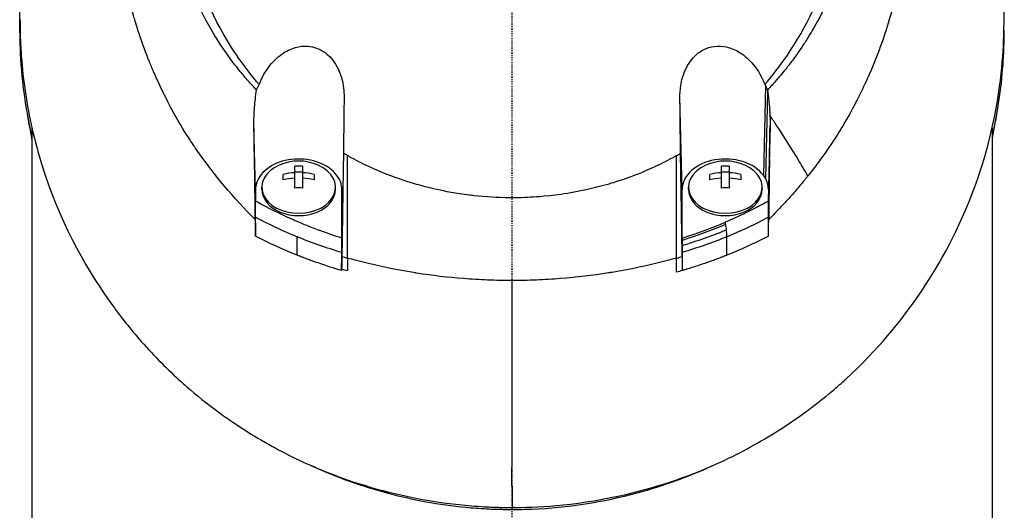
# Model space of a CAD drawing. Header units: millimetres. Extents: x 0 to 5219, y 0 to 2970.
# Tile 188 of 229: x 2747 to 2839, y 2074 to 2120. Entities that reach past the tile are written whole.
import ezdxf

# ---------------------------------------------------------------- set-up
doc = ezdxf.new("R2010")
doc.units = ezdxf.units.MM
doc.header["$LTSCALE"] = 0.2
doc.linetypes.add('CENTER2', pattern=[1.125, 0.75, -0.125, 0.125, -0.125])
doc.layers.add('02_Center Line', color=1, linetype='CENTER2')

# ---------------------------------------------------------------- blocks, each defined once
blk = doc.blocks.new('Blk$A16R1-4W24P')
for p, q in [((23.754, 1372.87), (23.572, 1364.461)), ((15.954, 1363.124), (15.742, 1371.711)), ((23.789, 1364.118), (23.976, 1372.252)), ((-45, 1368.893), (-45, 1323.5)), ((-24.042, 1363.124), (-24.19, 1369.131)), ((24.19, 1369.112), (24.042, 1363.124)), ((45, 1368.859), (45, 1323.5)), ((-20.363, 1363.263), (-20.363, 1365.313)), ((-19.638, 1365.313), (-19.638, 1363.263)), ((19.637, 1363.263), (19.637, 1365.313)), ((20.362, 1365.313), (20.362, 1363.263)), ((24.042, 1362.042), (24.138, 1365.931)), ((-21.45, 1364.032), (-21.45, 1364.544)), ((-20.363, 1364.786), (-19.638, 1364.786)), ((-18.55, 1364.544), (-18.55, 1364.032)), ((18.55, 1364.032), (18.55, 1364.544)), ((19.637, 1364.786), (20.362, 1364.786)), ((21.45, 1364.544), (21.45, 1364.032)), ((-23.45, 1363.124), (-23.45, 1363.336)), ((-16.55, 1363.124), (-16.55, 1363.336)), ((16.55, 1363.124), (16.55, 1363.336)), ((23.45, 1363.124), (23.45, 1363.336)), ((-24.042, 1363.124), (-24.042, 1362.035)), ((15.954, 1358.581), (15.954, 1363.124)), ((24.042, 1363.124), (24.042, 1362.042)), ((-15.877, 1361.702), (-15.954, 1358.574)), ((-21.5, 1360.736), (-21.5, 1360.736)), ((21.5, 1360.734), (21.5, 1360.735)), ((-18.5, 1359.459), (-18.5, 1359.461)), ((16.491, 1358.752), (16.49, 1358.752)), ((18.5, 1359.459), (18.5, 1359.459)), ((20.133, 1356.974), (20.143, 1358.699)), ((-20.133, 1356.974), (-20.143, 1358.694)), ((-18.5, 1358.064), (-18.5, 1358.064)), ((-15.954, 1358.419), (-15.954, 1356.616)), ((15.954, 1358.362), (15.954, 1356.854)), ((-11.943, 1355.85), (-11.954, 1355.85)), ((-0.001, 1333.164), (0.032, 1333.345))]:
    blk.add_line(p, q)
for centre, radius, start, end in [((0, 1379.85), 34, 349.8634, 349.87184), ((-20, 1361.271), 4.52, 65.95452, 114.04548), ((20, 1361.271), 4.52, 65.95452, 114.04548), ((10, 1352.85), 3, 69.72097, 69.84457)]:
    blk.add_arc(centre, radius, start, end)
for centre, major_axis, ratio, start_param, end_param in [((25.746, 1366.67), (-4.318, 6.861), 0.066355, 5.03673, 5.186484), ((-15.465, 1410.5), (0.009, -189.034), 0.000173, 1.282225, 1.334851), ((-20, 1363.336), (-3.45, 0), 0.706849, 5.275451, 10.432512), ((-20, 1362.296), (-4.281, 0), 0.707364, 4.627603, 4.797175), ((20, 1363.336), (-3.45, 0), 0.706849, 5.275451, 10.432512), ((20, 1362.296), (-4.281, 0), 0.707364, 4.627603, 4.797175), ((-82.949, 1320.939), (-122.611, -1.093), 0.817867, 3.578968, 3.594019), ((-20, 1361.527), (-4.505, 0), 0.707364, 4.792943, 5.040089), ((-20, 1361.527), (-4.505, 0), 0.707364, 4.384689, 4.631835), ((20, 1361.527), (-4.505, 0), 0.707364, 4.792943, 5.040089), ((20, 1361.527), (-4.505, 0), 0.707364, 4.384689, 4.631835), ((19.998, 1363.124), (4.044, 0), 0.706849, 0.355192, 0.486778), ((-20, 1361.015), (4.505, 0), 0.707364, 1.65135, 1.898497), ((-20, 1361.015), (4.505, 0), 0.707364, 1.243096, 1.490243), ((20, 1361.015), (4.505, 0), 0.707364, 1.65135, 1.898497), ((20, 1361.015), (4.505, 0), 0.707364, 1.243096, 1.490243), ((21.007, 1363.252), (-3.021, 0.364), 0.806654, 3.238126, 3.649365), ((-20, 1363.124), (-3.45, 0), 0.706849, 0, 3.141593), ((-20, 1360.246), (4.281, 0), 0.707364, 1.486011, 1.655582), ((20, 1363.124), (-3.45, 0), 0.706849, 0, 3.141593), ((20, 1360.246), (4.281, 0), 0.707364, 1.486011, 1.655582), ((14.734, 2796.847), (-15.358, 2810.661), 0.019308, 2.107157, 2.107804), ((-17.57, 2790.586), (-13.082, -2797.514), 0.020098, 1.033584, 1.034234), ((20, 1359.245), (-3.531, 0), 0.707072, 0.192677, 0.192795), ((-0.557, 1382.717), (40.367, -0.369), 0.695009, 4.327531, 4.341375), ((0.485, 1382.84), (-40.482, -0.373), 0.696524, 1.942527, 1.956452), ((312.34, 1353.114), (-327.572, 13.055), 0.877312, 0.032916, 0.036985), ((14.673, 1784.443), (-0.363, 893.074), 0.000745, 4.21124, 4.21293), ((-0.263, 1381.828), (40.766, 0.275), 0.693469, 4.312155, 4.326464), ((-26.159, 1677.926), (-19.981, 359.462), 0.01313, 2.682708, 2.682735), ((26.112, 1677.929), (19.971, 359.462), 0.013289, 3.600425, 3.600452), ((-13.699, 1684.64), (-10.578, 364.96), 0.006693, 2.698863, 2.698906), ((-0.101, 1391.799), (-0.016, 181.659), 0.000557, 4.396308, 4.506169), ((13.659, 1684.643), (10.576, 364.961), 0.006838, 3.584265, 3.584308), ((31.934, 1528.575), (11.016, 393.304), 0.077455, 2.086587, 2.092395)]:
    blk.add_ellipse(centre, major_axis=major_axis, ratio=ratio, start_param=start_param, end_param=end_param)
for points, knots in [([(-24.065, 1360.314), (-26.106, 1362.331), (-27.952, 1364.523), (-29.837, 1367.249), (-30.073, 1367.601), (-30.42, 1368.136), (-30.54, 1368.325), (-31.26, 1369.474), (-31.751, 1370.351), (-32.527, 1371.864), (-32.815, 1372.449), (-33.22, 1373.312), (-33.359, 1373.616), (-33.528, 1374), (-33.563, 1374.082), (-33.736, 1374.483), (-33.875, 1374.815), (-34.321, 1375.92), (-34.611, 1376.699), (-34.947, 1377.69), (-35.014, 1377.894), (-35.166, 1378.367), (-35.25, 1378.637), (-35.383, 1379.083), (-35.434, 1379.259), (-36.161, 1381.813), (-36.621, 1384.248), (-36.904, 1387.336), (-36.946, 1387.967), (-36.999, 1389.216), (-37.009, 1389.832), (-36.995, 1391.665), (-36.927, 1392.877), (-36.763, 1394.411), (-36.724, 1394.734), (-36.639, 1395.369), (-36.592, 1395.694), (-36.515, 1396.175), (-36.489, 1396.334), (-36.437, 1396.638), (-36.41, 1396.789), (-36.28, 1397.502), (-36.161, 1398.073), (-35.959, 1398.936), (-35.886, 1399.23), (-35.735, 1399.808), (-35.657, 1400.094), (-35.411, 1400.951), (-35.233, 1401.516), (-34.66, 1403.195), (-34.22, 1404.3), (-33.235, 1406.461), (-32.688, 1407.519), (-31.484, 1409.589), (-30.832, 1410.594), (-29.779, 1412.052), (-29.416, 1412.532), (-28.665, 1413.471), (-28.279, 1413.931), (-27.483, 1414.834), (-27.072, 1415.278), (-24.96, 1417.449), (-23.102, 1419.024), (-19.561, 1421.484), (-17.948, 1422.439), (-15.016, 1423.905), (-13.725, 1424.465), (-11.912, 1425.14), (-11.413, 1425.314), (-10.691, 1425.55), (-10.47, 1425.619), (-9.834, 1425.815), (-9.413, 1425.936), (-8.267, 1426.247), (-7.528, 1426.425), (-6.226, 1426.697), (-5.665, 1426.801), (-4.892, 1426.925), (-4.68, 1426.957), (-3.726, 1427.092), (-2.981, 1427.173), (-1.487, 1427.282), (-0.738, 1427.31), (0.012, 1427.31)], [0.000001, 0.000001, 0.000001, 0.000001, 0.87198, 0.87198, 0.998176, 0.998176, 1.064575, 1.064575, 1.41457, 1.41457, 1.596219, 1.596219, 1.693857, 1.693857, 1.719166, 1.719166, 1.837725, 1.837725, 2.111396, 2.111396, 2.182409, 2.182409, 2.276499, 2.276499, 2.337341, 2.337341, 3.162147, 3.162147, 3.373842, 3.373842, 3.579811, 3.579811, 3.984502, 3.984502, 4.09507, 4.09507, 4.202311, 4.202311, 4.255972, 4.255972, 4.304596, 4.304596, 4.486711, 4.486711, 4.581165, 4.581165, 4.673894, 4.673894, 4.859509, 4.859509, 5.231419, 5.231419, 5.60592, 5.60592, 5.979077, 5.979077, 6.165933, 6.165933, 6.351964, 6.351964, 6.539189, 6.539189, 7.288579, 7.288579, 7.860772, 7.860772, 8.290537, 8.290537, 8.451715, 8.451715, 8.522248, 8.522248, 8.654959, 8.654959, 8.889881, 8.889881, 9.06617, 9.06617, 9.132077, 9.132077, 9.362293, 9.362293, 9.592797, 9.592797, 9.592797, 9.592797]), ([(0.012, 1427.31), (0.798, 1427.31), (1.618, 1427.279), (2.467, 1427.21), (3.256, 1427.147), (4.07, 1427.052), (4.907, 1426.923), (5.088, 1426.895), (5.27, 1426.865), (5.453, 1426.834), (6.94, 1426.58), (8.355, 1426.243), (9.696, 1425.853), (10.052, 1425.749), (10.403, 1425.641), (10.749, 1425.53), (11.955, 1425.142), (13.142, 1424.695), (14.307, 1424.192), (15.804, 1423.545), (17.262, 1422.804), (18.669, 1421.974), (19.292, 1421.606), (19.906, 1421.22), (20.509, 1420.817), (21.268, 1420.31), (22.003, 1419.78), (22.713, 1419.23), (24.02, 1418.217), (25.24, 1417.134), (26.371, 1415.996), (27.123, 1415.239), (27.835, 1414.458), (28.506, 1413.656), (28.877, 1413.213), (29.234, 1412.766), (29.577, 1412.314), (30.589, 1410.984), (31.485, 1409.618), (32.27, 1408.235), (32.961, 1407.019), (33.565, 1405.79), (34.09, 1404.56), (34.824, 1402.838), (35.387, 1401.146), (35.812, 1399.515), (35.846, 1399.386), (35.879, 1399.257), (35.911, 1399.128), (36.011, 1398.726), (36.104, 1398.323), (36.189, 1397.921), (36.275, 1397.514), (36.354, 1397.108), (36.426, 1396.702), (36.498, 1396.292), (36.564, 1395.883), (36.623, 1395.474), (36.681, 1395.076), (36.732, 1394.677), (36.777, 1394.279), (36.778, 1394.265), (36.78, 1394.251), (36.782, 1394.237), (36.972, 1392.522), (37.036, 1390.842), (36.994, 1389.21), (36.948, 1387.453), (36.782, 1385.753), (36.522, 1384.122), (36.498, 1383.97), (36.473, 1383.819), (36.447, 1383.668), (36.177, 1382.087), (35.814, 1380.54), (35.37, 1379.035), (34.858, 1377.303), (34.238, 1375.624), (33.534, 1374.013), (33.459, 1373.842), (33.383, 1373.672), (33.306, 1373.501), (33.008, 1372.846), (32.688, 1372.186), (32.359, 1371.54), (32.285, 1371.395), (32.211, 1371.25), (32.135, 1371.105), (31.818, 1370.498), (31.463, 1369.848), (31.016, 1369.104), (30.954, 1369), (30.889, 1368.894), (30.823, 1368.787), (30.362, 1368.035), (29.847, 1367.256), (29.318, 1366.505), (28.807, 1365.781), (28.283, 1365.082), (27.742, 1364.404)], [0, 0, 0, 0, 0.0293646, 0.0293646, 0.0293646, 0.0566154, 0.0566154, 0.0566154, 0.0625, 0.0625, 0.0625, 0.1118856, 0.1118856, 0.1118856, 0.125, 0.125, 0.125, 0.1687706, 0.1687706, 0.1687706, 0.2250488, 0.2250488, 0.2250488, 0.25, 0.25, 0.25, 0.2807426, 0.2807426, 0.2807426, 0.3373462, 0.3373462, 0.3373462, 0.375, 0.375, 0.375, 0.394127, 0.394127, 0.394127, 0.4504604, 0.4504604, 0.4504604, 0.5, 0.5, 0.5, 0.5625, 0.5625, 0.5625, 0.5671142, 0.5671142, 0.5671142, 0.581501, 0.581501, 0.581501, 0.5960263, 0.5960263, 0.5960263, 0.6106942, 0.6106942, 0.6106942, 0.625, 0.625, 0.625, 0.6254725, 0.6254725, 0.6254725, 0.6826656, 0.6826656, 0.6826656, 0.7442648, 0.7442648, 0.7442648, 0.75, 0.75, 0.75, 0.8049855, 0.8049855, 0.8049855, 0.8682916, 0.8682916, 0.8682916, 0.875, 0.875, 0.875, 0.9005062, 0.9005062, 0.9005062, 0.90625, 0.90625, 0.90625, 0.9336735, 0.9336735, 0.9336735, 0.9375, 0.9375, 0.9375, 0.9693103, 0.9693103, 0.9693103, 1, 1, 1, 1]), ([(-23.946, 1372.446), (-24.213, 1372.728), (-24.475, 1373.018), (-24.979, 1373.593), (-25.228, 1373.887), (-25.633, 1374.384), (-25.794, 1374.585), (-26.581, 1375.598), (-27.171, 1376.436), (-28.079, 1377.879), (-28.421, 1378.467), (-29.171, 1379.859), (-29.566, 1380.677), (-30.125, 1381.982), (-30.316, 1382.461), (-30.698, 1383.497), (-30.886, 1384.054), (-31.251, 1385.261), (-31.424, 1385.91), (-31.748, 1387.311), (-31.891, 1388.065), (-32.135, 1389.687), (-32.226, 1390.558), (-32.293, 1391.657), (-32.304, 1391.882), (-32.331, 1392.602), (-32.337, 1393.101), (-32.324, 1394.094), (-32.305, 1394.588), (-32.242, 1395.582), (-32.197, 1396.08), (-32.083, 1397.063), (-32.013, 1397.559), (-31.858, 1398.481), (-31.77, 1398.949), (-31.618, 1399.652), (-31.56, 1399.904), (-31.381, 1400.641), (-31.252, 1401.119), (-30.98, 1402.032), (-30.843, 1402.458), (-30.529, 1403.364), (-30.351, 1403.837), (-29.973, 1404.77), (-29.773, 1405.23), (-28.713, 1407.509), (-27.681, 1409.25), (-26.178, 1411.296), (-25.866, 1411.7), (-25.223, 1412.491), (-24.891, 1412.879), (-23.869, 1414.017), (-23.15, 1414.743), (-21.638, 1416.128), (-20.846, 1416.787), (-19.314, 1417.941), (-18.584, 1418.445), (-16.518, 1419.75), (-15.143, 1420.488), (-12.645, 1421.609), (-11.549, 1422.033), (-9.592, 1422.673), (-8.742, 1422.915), (-7.238, 1423.279), (-6.589, 1423.417), (-5.69, 1423.579), (-5.444, 1423.62), (-4.337, 1423.795), (-3.473, 1423.897), (-1.733, 1424.033), (-0.861, 1424.068), (0.011, 1424.067)], [0.000001, 0.000001, 0.000001, 0.000001, 0.11946, 0.11946, 0.241052, 0.241052, 0.321692, 0.321692, 0.643653, 0.643653, 0.858623, 0.858623, 1.144694, 1.144694, 1.308122, 1.308122, 1.494874, 1.494874, 1.708069, 1.708069, 1.951832, 1.951832, 2.230695, 2.230695, 2.303189, 2.303189, 2.46479, 2.46479, 2.625297, 2.625297, 2.787922, 2.787922, 2.946664, 2.946664, 3.08253, 3.08253, 3.156368, 3.156368, 3.305764, 3.305764, 3.43529, 3.43529, 3.579096, 3.579096, 3.721833, 3.721833, 4.292184, 4.292184, 4.435257, 4.435257, 4.578157, 4.578157, 4.862917, 4.862917, 5.148905, 5.148905, 5.393875, 5.393875, 5.822939, 5.822939, 6.144758, 6.144758, 6.385994, 6.385994, 6.566823, 6.566823, 6.63475, 6.63475, 6.873456, 6.873456, 7.112007, 7.112007, 7.112007, 7.112007]), ([(0.011, 1424.067), (0.381, 1424.067), (1.185, 1424.069), (2.417, 1423.98), (3.126, 1423.929), (3.691, 1423.866), (4.113, 1423.814), (4.409, 1423.777), (4.635, 1423.746), (4.792, 1423.723), (5.923, 1423.558), (7.045, 1423.336), (8.151, 1423.058), (8.588, 1422.949), (9.022, 1422.83), (9.454, 1422.703), (10.334, 1422.444), (11.202, 1422.15), (12.056, 1421.821), (13.181, 1421.387), (14.281, 1420.894), (15.349, 1420.343), (15.493, 1420.269), (15.632, 1420.195), (15.767, 1420.124), (17.391, 1419.256), (18.342, 1418.597), (18.735, 1418.329), (18.776, 1418.301), (18.939, 1418.191), (19.22, 1417.992), (19.732, 1417.629), (20.639, 1416.976), (21.837, 1415.924), (22.012, 1415.77), (22.186, 1415.614), (22.358, 1415.456), (23.34, 1414.556), (24.27, 1413.591), (25.138, 1412.568), (25.802, 1411.785), (26.429, 1410.968), (27.017, 1410.12), (27.195, 1409.862), (27.362, 1409.613), (27.518, 1409.372), (28.57, 1407.754), (29.148, 1406.564), (29.456, 1405.917), (29.499, 1405.826), (29.536, 1405.746), (29.569, 1405.677), (29.791, 1405.197), (30.319, 1404.081), (30.906, 1402.251), (31.039, 1401.837), (31.174, 1401.386), (31.305, 1400.898), (31.545, 1400.008), (31.722, 1399.187), (31.856, 1398.441), (32.033, 1397.462), (32.136, 1396.614), (32.202, 1395.903), (32.247, 1395.421), (32.277, 1394.972), (32.296, 1394.556), (32.317, 1394.123), (32.326, 1393.726), (32.328, 1393.366), (32.33, 1393.108), (32.329, 1392.85), (32.324, 1392.592), (32.316, 1392.174), (32.299, 1391.755), (32.273, 1391.337), (32.262, 1391.165), (32.25, 1390.994), (32.237, 1390.822), (32.186, 1390.185), (32.114, 1389.542), (32.019, 1388.894), (31.901, 1388.096), (31.749, 1387.29), (31.559, 1386.479), (31.505, 1386.251), (31.449, 1386.022), (31.389, 1385.792), (31.242, 1385.227), (31.078, 1384.665), (30.898, 1384.109), (30.645, 1383.327), (30.359, 1382.555), (30.042, 1381.794), (29.929, 1381.522), (29.811, 1381.251), (29.69, 1380.982), (29.453, 1380.459), (29.22, 1379.983), (28.998, 1379.552), (28.527, 1378.64), (28.104, 1377.928), (27.773, 1377.396), (27.525, 1376.998), (27.327, 1376.701), (27.192, 1376.499), (26.929, 1376.107), (26.656, 1375.72), (26.374, 1375.339), (26.142, 1375.026), (25.904, 1374.717), (25.66, 1374.412), (25.27, 1373.924), (24.986, 1373.595), (24.826, 1373.412), (24.82, 1373.406), (24.815, 1373.399), (24.809, 1373.393), (24.528, 1373.071), (24.241, 1372.755), (23.947, 1372.444)], [-1, -1, -1, -1, -0.967857, -0.967857, -0.967857, -0.948942, -0.948942, -0.948942, -0.935714, -0.935714, -0.935714, -0.889625, -0.889625, -0.889625, -0.871429, -0.871429, -0.871429, -0.83445, -0.83445, -0.83445, -0.785714, -0.785714, -0.785714, -0.781613, -0.781613, -0.781613, -0.732143, -0.732143, -0.732143, -0.713138, -0.713138, -0.713138, -0.678571, -0.678571, -0.678571, -0.668891, -0.668891, -0.668891, -0.613661, -0.613661, -0.613661, -0.571429, -0.571429, -0.571429, -0.563197, -0.563197, -0.563197, -0.507759, -0.507759, -0.507759, -0.5, -0.5, -0.5, -0.441747, -0.441747, -0.441747, -0.428571, -0.428571, -0.428571, -0.397698, -0.397698, -0.397698, -0.357143, -0.357143, -0.357143, -0.339649, -0.339649, -0.339649, -0.321429, -0.321429, -0.321429, -0.310561, -0.310561, -0.310561, -0.292949, -0.292949, -0.292949, -0.285714, -0.285714, -0.285714, -0.258021, -0.258021, -0.258021, -0.223914, -0.223914, -0.223914, -0.214286, -0.214286, -0.214286, -0.189719, -0.189719, -0.189719, -0.155218, -0.155218, -0.155218, -0.142857, -0.142857, -0.142857, -0.12766, -0.12766, -0.12766, -0.095508, -0.095508, -0.095508, -0.071429, -0.071429, -0.071429, -0.051836, -0.051836, -0.051836, -0.035714, -0.035714, -0.035714, -0.017857, -0.017857, -0.017857, -0.017513, -0.017513, -0.017513, 0, 0, 0, 0]), ([(-23.702, 1372.967), (-24.989, 1374.459), (-26.745, 1376.753), (-29.376, 1382.491), (-30.152, 1385.136), (-30.787, 1389.645), (-30.862, 1391.465), (-30.545, 1397.362), (-29.442, 1401.03), (-26.207, 1407.556), (-23.844, 1410.613), (-18.339, 1415.453), (-15.349, 1417.299), (-10.681, 1419.221), (-9.214, 1419.707), (-6.392, 1420.427), (-5.041, 1420.684), (-2.486, 1421.007), (-1.233, 1421.097), (0.011, 1421.096)], [0.000001, 0.000001, 0.000001, 0.000001, 0.607771, 0.607771, 1.082512, 1.082512, 1.397802, 1.397802, 2.118274, 2.118274, 2.902051, 2.902051, 3.602042, 3.602042, 3.908849, 3.908849, 4.182215, 4.182215, 4.425038, 4.425038, 4.425038, 4.425038]), ([(23.703, 1372.964), (24.989, 1374.455), (26.745, 1376.746), (29.375, 1382.479), (30.152, 1385.121), (30.789, 1389.625), (30.865, 1391.444), (30.552, 1397.34), (29.452, 1401.009), (26.223, 1407.538), (23.862, 1410.597), (18.361, 1415.44), (15.373, 1417.288), (10.705, 1419.214), (9.238, 1419.7), (6.417, 1420.422), (5.066, 1420.68), (2.51, 1421.005), (1.256, 1421.096), (0.011, 1421.096)], [-6.796105, -6.796105, -6.796105, -6.796105, -5.863118, -5.863118, -5.134414, -5.134414, -4.650457, -4.650457, -3.543767, -3.543767, -2.339879, -2.339879, -1.264734, -1.264734, -0.793197, -0.793197, -0.373483, -0.373483, 0, 0, 0, 0]), ([(0.032, 1333.345), (2.084, 1333.341), (5.674, 1333.477), (13.304, 1335.142), (16.378, 1336.159), (21.153, 1338.315), (22.963, 1339.298), (25.625, 1340.956), (26.558, 1341.586), (28.345, 1342.889), (29.2, 1343.56), (30.473, 1344.636), (30.899, 1345.011), (34.343, 1348.154), (36.464, 1350.852), (39.388, 1355.017), (41.258, 1358.04), (44.27, 1365.501), (45.214, 1369.136), (46.151, 1376.028), (46.131, 1378.448), (46.125, 1381.328), (46.138, 1383.268), (45.679, 1387.705), (45.376, 1389.55), (43.899, 1395.974), (42.341, 1399.522), (40.376, 1403.342), (39.608, 1404.67), (37.169, 1408.428), (35.293, 1410.801), (31.145, 1415.054), (29.053, 1416.821), (26.916, 1418.345)], [0, 0, 0, 0, 0.615438, 0.615438, 1.069569, 1.069569, 1.371276, 1.371276, 1.544721, 1.544721, 1.716113, 1.716113, 1.805171, 1.805171, 2.453917, 2.453917, 3.119268, 3.119268, 3.710855, 3.710855, 4.236876, 4.236876, 4.642605, 4.642605, 4.934699, 4.934699, 5.667174, 5.667174, 6.066186, 6.066186, 6.818123, 6.818123, 7.507371, 7.507371, 7.507371, 7.507371]), ([(-45, 1368.097), (-45.296, 1369.398), (-45.532, 1370.706), (-46.151, 1375.261), (-46.131, 1377.745), (-46.125, 1380.577), (-46.138, 1382.427), (-45.686, 1386.805), (-45.398, 1388.612), (-45, 1390.4)], [3.498131, 3.498131, 3.498131, 3.498131, 3.710855, 3.710855, 4.236876, 4.236876, 4.642605, 4.642605, 4.924145, 4.924145, 4.924145, 4.924145]), ([(-46.119, 1379.03), (-46.119, 1378.758), (-46.119, 1378.516), (-46.109, 1377.888), (-46.101, 1377.603), (-46.071, 1376.746), (-46.04, 1376.175), (-45.916, 1374.464), (-45.789, 1373.325), (-45.279, 1369.914), (-44.763, 1367.656), (-42.479, 1360.33), (-40.207, 1356.14), (-37.335, 1352.107), (-36.924, 1351.556), (-36.09, 1350.484), (-35.646, 1349.937), (-34.014, 1348.021), (-32.768, 1346.732), (-31.018, 1345.122), (-30.585, 1344.738), (-29.194, 1343.553), (-28.221, 1342.79), (-26.756, 1341.736), (-26.299, 1341.419), (-24.958, 1340.527), (-24.054, 1339.968), (-21.497, 1338.506), (-19.769, 1337.644), (-15.232, 1335.767), (-12.337, 1334.882), (-7.789, 1333.968), (-6.245, 1333.734), (-3.903, 1333.498), (-3.118, 1333.439), (-2.134, 1333.39), (-1.937, 1333.382), (-1.594, 1333.369), (-1.445, 1333.365), (-1.076, 1333.355), (-0.854, 1333.35), (-0.522, 1333.346), (-0.411, 1333.346), (-0.245, 1333.345), (-0.189, 1333.345), (-0.064, 1333.345), (-0.007, 1333.345), (0.032, 1333.345)], [0, 0, 0, 0, 0.115596, 0.115596, 0.212113, 0.212113, 0.405093, 0.405093, 0.790972, 0.790972, 1.563393, 1.563393, 3.332159, 3.332159, 3.60987, 3.60987, 3.890806, 3.890806, 4.623507, 4.623507, 4.856845, 4.856845, 5.35641, 5.35641, 5.576842, 5.576842, 5.990665, 5.990665, 6.711546, 6.711546, 7.79125, 7.79125, 8.330789, 8.330789, 8.599474, 8.599474, 8.666532, 8.666532, 8.716444, 8.716444, 8.791539, 8.791539, 8.829086, 8.829086, 8.847858, 8.847858, 8.871461, 8.871461, 8.871461, 8.871461]), ([(46.119, 1378.033), (46.119, 1377.832), (46.118, 1377.63), (46.109, 1377.086), (46.101, 1376.801), (46.071, 1375.943), (46.04, 1375.372), (45.916, 1373.661), (45.789, 1372.522), (45.454, 1370.284), (45.248, 1369.186), (45, 1368.093)], [0.028444, 0.028444, 0.028444, 0.028444, 0.115596, 0.115596, 0.212113, 0.212113, 0.405093, 0.405093, 0.790972, 0.790972, 1.16549, 1.16549, 1.16549, 1.16549]), ([(-23.702, 1372.967), (-23.414, 1373.706), (-23.075, 1374.229), (-22.474, 1375.042), (-22.051, 1375.477), (-21.182, 1376.089), (-20.754, 1376.301), (-19.936, 1376.531), (-19.556, 1376.577), (-18.93, 1376.537), (-18.531, 1376.483), (-17.816, 1376.151), (-17.574, 1375.996), (-17.148, 1375.641), (-16.963, 1375.447), (-16.607, 1374.991), (-16.444, 1374.723), (-16.104, 1374.02), (-15.959, 1373.567), (-15.736, 1372.445), (-15.737, 1371.89), (-15.747, 1371.249), (-15.75, 1371.024), (-15.768, 1369.373), (-15.784, 1367.989), (-15.802, 1366.521)], [-1.7193, -1.7193, -1.7193, -1.7193, -1.556708, -1.556708, -1.329106, -1.329106, -1.145925, -1.145925, -0.996981, -0.996981, -0.898581, -0.898581, -0.842466, -0.842466, -0.790237, -0.790237, -0.729818, -0.729818, -0.639276, -0.639276, -0.510567, -0.510567, -0.441089, -0.441089, -0.000001, -0.000001, -0.000001, -0.000001]), ([(15.742, 1371.711), (15.737, 1372.097), (15.763, 1372.484), (15.901, 1373.363), (16.04, 1373.855), (16.379, 1374.609), (16.54, 1374.892), (16.893, 1375.369), (17.074, 1375.57), (17.485, 1375.933), (17.713, 1376.091), (18.272, 1376.378), (18.606, 1376.484), (19.336, 1376.585), (19.722, 1376.565), (20.535, 1376.387), (20.95, 1376.21), (21.823, 1375.672), (22.256, 1375.276), (23.08, 1374.276), (23.443, 1373.637), (23.703, 1372.964)], [-1.287776, -1.287776, -1.287776, -1.287776, -1.17213, -1.17213, -1.019695, -1.019695, -0.921183, -0.921183, -0.838385, -0.838385, -0.753104, -0.753104, -0.6452, -0.6452, -0.526866, -0.526866, -0.39063, -0.39063, -0.216277, -0.216277, -0.000001, -0.000001, -0.000001, -0.000001]), ([(-23.946, 1372.446), (-23.911, 1372.535), (-23.873, 1372.624), (-23.792, 1372.798), (-23.748, 1372.883), (-23.702, 1372.967)], [0.000001, 0.000001, 0.000001, 0.000001, 0.03091282, 0.03091282, 0.06156354, 0.06156354, 0.06156354, 0.06156354]), ([(23.703, 1372.964), (23.712, 1372.949), (23.721, 1372.933), (23.738, 1372.901), (23.746, 1372.886), (23.754, 1372.87)], [0.000001, 0.000001, 0.000001, 0.000001, 0.00573737, 0.00573737, 0.01147026, 0.01147026, 0.01147026, 0.01147026]), ([(23.754, 1372.87), (23.791, 1372.801), (23.825, 1372.731), (23.889, 1372.589), (23.919, 1372.516), (23.947, 1372.444)], [-0.0500658, -0.0500658, -0.0500658, -0.0500658, -0.02509441, -0.02509441, -0.0000013, -0.0000013, -0.0000013, -0.0000013]), ([(-24.19, 1369.131), (-24.199, 1369.69), (-24.179, 1370.253), (-24.095, 1371.355), (-24.03, 1371.905), (-23.946, 1372.446)], [0.000001, 0.000001, 0.000001, 0.000001, 0.1746079, 0.1746079, 0.3493254, 0.3493254, 0.3493254, 0.3493254]), ([(15.802, 1366.52), (15.791, 1367.393), (15.782, 1368.246), (15.762, 1369.985), (15.752, 1370.862), (15.742, 1371.711)], [0, 0, 0, 0, 0.2619947, 0.2619947, 0.5224569, 0.5224569, 0.5224569, 0.5224569]), ([(23.947, 1372.444), (23.952, 1372.412), (23.957, 1372.38), (23.967, 1372.316), (23.972, 1372.284), (23.976, 1372.252)], [-0.02064642, -0.02064642, -0.02064642, -0.02064642, -0.01032333, -0.01032333, -0.000001, -0.000001, -0.000001, -0.000001]), ([(23.976, 1372.252), (24.033, 1371.869), (24.079, 1371.482), (24.145, 1370.75), (24.167, 1370.404), (24.18, 1370.057)], [-0.2327954, -0.2327954, -0.2327954, -0.2327954, -0.1091652, -0.1091652, -0.0000023, -0.0000023, -0.0000023, -0.0000023]), ([(24.18, 1370.057), (24.186, 1369.899), (24.189, 1369.741), (24.193, 1369.426), (24.192, 1369.269), (24.19, 1369.112)], [0.00000234, 0.00000234, 0.00000234, 0.00000234, 0.04985193, 0.04985193, 0.09909559, 0.09909559, 0.09909559, 0.09909559]), ([(-24.065, 1360.314), (-24.082, 1361.716), (-24.099, 1363.209), (-24.142, 1366.192), (-24.167, 1367.701), (-24.19, 1369.131)], [0.000001, 0.000001, 0.000001, 0.000001, 0.4445869, 0.4445869, 0.8865288, 0.8865288, 0.8865288, 0.8865288]), ([(24.138, 1365.931), (24.147, 1366.47), (24.155, 1366.991), (24.172, 1368.049), (24.181, 1368.581), (24.19, 1369.112)], [-0.3335568, -0.3335568, -0.3335568, -0.3335568, -0.1665993, -0.1665993, -0.0000015, -0.0000015, -0.0000015, -0.0000015]), ([(-15.802, 1366.521), (-15.814, 1365.715), (-15.826, 1364.911), (-15.851, 1363.304), (-15.864, 1362.503), (-15.877, 1361.702)], [0.000001, 0.000001, 0.000001, 0.000001, 0.2490275, 0.2490275, 0.498054, 0.498054, 0.498054, 0.498054]), ([(-15.431, 1366.311), (-15.481, 1366.339), (-15.543, 1366.375), (-15.678, 1366.451), (-15.74, 1366.486), (-15.802, 1366.521)], [-0.04707166, -0.04707166, -0.04707166, -0.04707166, -0.02156687, -0.02156687, -0.00000099, -0.00000099, -0.00000099, -0.00000099]), ([(0.006, 1362.349), (-0.074, 1362.349), (-0.153, 1362.349), (-0.233, 1362.35), (-1.344, 1362.358), (-2.452, 1362.424), (-3.552, 1362.545), (-3.714, 1362.563), (-3.876, 1362.582), (-4.038, 1362.602), (-5.255, 1362.754), (-6.257, 1362.947), (-7.052, 1363.125), (-7.419, 1363.206), (-7.742, 1363.285), (-8.022, 1363.357), (-8.842, 1363.567), (-9.652, 1363.809), (-10.45, 1364.081), (-11.561, 1364.461), (-12.648, 1364.9), (-13.699, 1365.404), (-14.288, 1365.687), (-14.866, 1365.989), (-15.431, 1366.311)], [-1, -1, -1, -1, -0.9852531, -0.9852531, -0.9852531, -0.7801742, -0.7801742, -0.7801742, -0.75, -0.75, -0.75, -0.5788911, -0.5788911, -0.5788911, -0.5, -0.5, -0.5, -0.3424334, -0.3424334, -0.3424334, -0.1230002, -0.1230002, -0.1230002, 0, 0, 0, 0]), ([(15.431, 1366.309), (14.867, 1365.989), (14.292, 1365.688), (13.706, 1365.406), (13.406, 1365.261), (13.103, 1365.122), (12.798, 1364.988), (11.867, 1364.579), (11.081, 1364.289), (10.464, 1364.077), (9.826, 1363.858), (9.367, 1363.721), (9.096, 1363.642), (8.426, 1363.447), (7.749, 1363.273), (7.067, 1363.121), (6.25, 1362.94), (5.425, 1362.79), (4.594, 1362.672), (4.201, 1362.617), (3.858, 1362.575), (3.566, 1362.543), (2.738, 1362.453), (2.315, 1362.431), (2.304, 1362.43), (1.542, 1362.375), (0.774, 1362.349), (0.006, 1362.349)], [-1, -1, -1, -1, -0.8785338, -0.8785338, -0.8785338, -0.8163265, -0.8163265, -0.8163265, -0.6958429, -0.6958429, -0.6958429, -0.5714286, -0.5714286, -0.5714286, -0.4413073, -0.4413073, -0.4413073, -0.2857143, -0.2857143, -0.2857143, -0.2483992, -0.2483992, -0.2483992, -0.1428571, -0.1428571, -0.1428571, 0, 0, 0, 0]), ([(15.431, 1366.309), (15.481, 1366.337), (15.544, 1366.373), (15.678, 1366.45), (15.74, 1366.484), (15.802, 1366.52)], [0.0000016, 0.0000016, 0.0000016, 0.0000016, 0.0174157, 0.0174157, 0.03206713, 0.03206713, 0.03206713, 0.03206713]), ([(15.431, 1356.704), (15.431, 1357.671), (15.431, 1358.622), (15.431, 1359.56), (15.431, 1359.562), (15.431, 1361.886), (15.431, 1364.13), (15.431, 1366.309)], [0, 0, 0, 0, 0.298752, 0.298752, 0.299152, 0.299152, 1, 1, 1, 1]), ([(15.954, 1356.854), (15.939, 1357.757), (15.925, 1358.661), (15.905, 1359.877), (15.901, 1360.186), (15.889, 1360.907), (15.883, 1361.319), (15.851, 1363.322), (15.826, 1364.916), (15.802, 1366.52)], [0.000011, 0.000011, 0.000011, 0.000011, 0.283245, 0.283245, 0.37959, 0.37959, 0.507687, 0.507687, 1.002395, 1.002395, 1.002395, 1.002395]), ([(-15.954, 1358.574), (-15.954, 1359.988), (-15.954, 1361.401), (-15.954, 1362.815), (-15.954, 1362.956), (-15.949, 1363.097), (-15.957, 1363.239), (-15.965, 1363.38), (-15.988, 1363.522), (-16.025, 1363.66), (-16.174, 1364.212), (-16.555, 1364.727), (-17.12, 1365.132), (-17.684, 1365.536), (-18.409, 1365.812), (-19.188, 1365.924), (-19.967, 1366.037), (-20.8, 1365.981), (-21.533, 1365.768), (-22.266, 1365.556), (-22.915, 1365.182), (-23.357, 1364.715), (-23.8, 1364.248), (-24.042, 1363.687), (-24.042, 1363.124)], [-1, -1, -1, -1, -0.687492, -0.687492, -0.687492, -0.656242, -0.656242, -0.656242, -0.624991, -0.624991, -0.624991, -0.499988, -0.499988, -0.499988, -0.374985, -0.374985, -0.374985, -0.249982, -0.249982, -0.249982, -0.124979, -0.124979, -0.124979, 0, 0, 0, 0]), ([(23.572, 1364.461), (23.154, 1365.024), (22.466, 1365.477), (21.645, 1365.735), (20.825, 1365.994), (19.894, 1366.052), (19.021, 1365.899), (18.147, 1365.745), (17.366, 1365.387), (16.811, 1364.885), (16.255, 1364.382), (15.951, 1363.76), (15.954, 1363.124)], [-1, -1, -1, -1, -0.75, -0.75, -0.75, -0.5, -0.5, -0.5, -0.25, -0.25, -0.25, 0, 0, 0, 0]), ([(24.138, 1365.931), (24.124, 1365.082), (24.11, 1364.125), (24.086, 1362.205), (24.077, 1361.284), (24.067, 1360.315)], [-0.6290462, -0.6290462, -0.6290462, -0.6290462, -0.3030235, -0.3030235, -0.000001, -0.000001, -0.000001, -0.000001]), ([(27.742, 1364.404), (27.722, 1364.379), (27.686, 1364.334), (27.607, 1364.235), (27.573, 1364.193), (27.471, 1364.067), (27.403, 1363.983), (27.198, 1363.733), (27.06, 1363.568), (26.643, 1363.074), (26.361, 1362.749), (25.913, 1362.247), (25.75, 1362.067), (25.341, 1361.623), (25.09, 1361.356), (24.582, 1360.83), (24.326, 1360.571), (24.067, 1360.315)], [0.0000014, 0.0000014, 0.0000014, 0.0000014, 0.0098251, 0.0098251, 0.017126, 0.017126, 0.0317085, 0.0317085, 0.0608135, 0.0608135, 0.1188975, 0.1188975, 0.1517103, 0.1517103, 0.2002367, 0.2002367, 0.248284, 0.248284, 0.248284, 0.248284]), ([(-15.954, 1358.574), (-16.634, 1358.787), (-17.324, 1359.022), (-18.008, 1359.274), (-18.029, 1359.282), (-18.051, 1359.29), (-18.073, 1359.298), (-18.962, 1359.628), (-19.593, 1359.892), (-19.998, 1360.064), (-20.047, 1360.085), (-20.093, 1360.105), (-20.135, 1360.123), (-20.254, 1360.174), (-20.373, 1360.225), (-20.492, 1360.278), (-20.788, 1360.408), (-21.083, 1360.541), (-21.376, 1360.678), (-21.582, 1360.774), (-21.787, 1360.871), (-21.99, 1360.97), (-22.697, 1361.313), (-23.376, 1361.668), (-24.042, 1362.035)], [0, 0, 0, 0, 0.2423045, 0.2423045, 0.2423045, 0.25, 0.25, 0.25, 0.4728655, 0.4728655, 0.4728655, 0.5, 0.5, 0.5, 0.5440062, 0.5440062, 0.5440062, 0.653296, 0.653296, 0.653296, 0.730478, 0.730478, 0.730478, 1, 1, 1, 1]), ([(-24.042, 1360.513), (-24.042, 1360.544), (-24.042, 1360.576), (-24.042, 1360.741), (-24.042, 1360.876), (-24.042, 1361.1), (-24.042, 1361.197), (-24.042, 1361.431), (-24.042, 1361.57), (-24.042, 1361.76), (-24.042, 1361.821), (-24.042, 1361.906), (-24.042, 1361.934), (-24.042, 1361.986), (-24.042, 1362.011), (-24.042, 1362.035)], [0.0000442, 0.0000442, 0.0000442, 0.0000442, 0.0097116, 0.0097116, 0.0511475, 0.0511475, 0.0830717, 0.0830717, 0.1307792, 0.1307792, 0.1534797, 0.1534797, 0.1642745, 0.1642745, 0.1745401, 0.1745401, 0.1745401, 0.1745401]), ([(-15.877, 1361.702), (-15.878, 1361.608), (-15.88, 1361.506), (-15.883, 1361.299), (-15.884, 1361.197), (-15.889, 1360.892), (-15.892, 1360.689), (-15.901, 1360.082), (-15.907, 1359.677), (-15.925, 1358.464), (-15.937, 1357.657), (-15.949, 1356.852)], [-0.5086362, -0.5086362, -0.5086362, -0.5086362, -0.4739534, -0.4739534, -0.441906, -0.441906, -0.3787937, -0.3787937, -0.2524889, -0.2524889, -0.000008, -0.000008, -0.000008, -0.000008]), ([(24.042, 1362.041), (23.717, 1361.863), (23.368, 1361.674), (22.992, 1361.478), (22.67, 1361.31), (22.328, 1361.137), (21.964, 1360.958), (21.953, 1360.953), (21.941, 1360.947), (21.93, 1360.942), (21.3, 1360.634), (20.656, 1360.339), (19.998, 1360.059)], [0, 0, 0, 0, 0.269103, 0.269103, 0.269103, 0.5, 0.5, 0.5, 0.508944, 0.508944, 0.508944, 1, 1, 1, 1]), ([(24.042, 1360.522), (24.042, 1360.64), (24.042, 1360.718), (24.042, 1361.054), (24.042, 1361.195), (24.042, 1361.459), (24.042, 1361.589), (24.042, 1361.826), (24.042, 1361.939), (24.042, 1362.041)], [0.000001, 0.000001, 0.000001, 0.000001, 0.0362936, 0.0362936, 0.0622013, 0.0622013, 0.0877941, 0.0877941, 0.111398, 0.111398, 0.111398, 0.111398]), ([(-20.143, 1358.694), (-20.336, 1358.772), (-20.68, 1358.913), (-21.158, 1359.123), (-21.524, 1359.284), (-21.822, 1359.421), (-22.058, 1359.532), (-22.087, 1359.545), (-22.114, 1359.558), (-22.141, 1359.571), (-22.315, 1359.653), (-22.637, 1359.805), (-23.099, 1360.034), (-23.494, 1360.231), (-23.807, 1360.391), (-24.042, 1360.513)], [-1, -1, -1, -1, -0.75, -0.75, -0.75, -0.5269223, -0.5269223, -0.5269223, -0.5, -0.5, -0.5, -0.25, -0.25, -0.25, -0.0000001, -0.0000001, -0.0000001, -0.0000001]), ([(-24.039, 1358.751), (-24.039, 1359.015), (-24.039, 1359.296), (-24.04, 1359.872), (-24.041, 1360.203), (-24.042, 1360.513)], [0, 0, 0, 0, 0.0812517, 0.0812517, 0.1775634, 0.1775634, 0.1775634, 0.1775634]), ([(20.013, 1359.84), (20.01, 1359.864), (20.008, 1359.887), (20.006, 1359.91), (20.001, 1359.964), (19.998, 1360.014), (19.998, 1360.059)], [0, 0, 0, 0, 0.294252, 0.294252, 0.294252, 1, 1, 1, 1]), ([(24.041, 1358.752), (24.041, 1359.026), (24.041, 1359.303), (24.041, 1359.735), (24.041, 1359.893), (24.042, 1360.129), (24.042, 1360.208), (24.042, 1360.326), (24.042, 1360.365), (24.042, 1360.424), (24.042, 1360.444), (24.042, 1360.49), (24.042, 1360.511), (24.042, 1360.522)], [0.000001, 0.000001, 0.000001, 0.000001, 0.0841199, 0.0841199, 0.1324078, 0.1324078, 0.1565043, 0.1565043, 0.16854, 0.16854, 0.1745547, 0.1745547, 0.1827969, 0.1827969, 0.1827969, 0.1827969]), ([(-20.133, 1356.974), (-20.784, 1357.232), (-21.424, 1357.504), (-22.729, 1358.095), (-23.391, 1358.416), (-24.039, 1358.751)], [0, 0, 0, 0, 0.2242367, 0.2242367, 0.4651784, 0.4651784, 0.4651784, 0.4651784]), ([(24.041, 1358.752), (23.394, 1358.417), (22.733, 1358.097), (21.427, 1357.505), (20.785, 1357.233), (20.133, 1356.974)], [0.000001, 0.000001, 0.000001, 0.000001, 0.2409557, 0.2409557, 0.4659452, 0.4659452, 0.4659452, 0.4659452]), ([(-15.959, 1357.221), (-16.677, 1357.439), (-17.38, 1357.668), (-18.08, 1357.914), (-18.085, 1357.915), (-18.089, 1357.917), (-18.094, 1357.918), (-18.791, 1358.163), (-19.484, 1358.426), (-20.143, 1358.694)], [-1, -1, -1, -1, -0.5031772, -0.5031772, -0.5031772, -0.5, -0.5, -0.5, 0, 0, 0, 0]), ([(-15.959, 1357.221), (-15.959, 1357.272), (-15.957, 1357.52), (-15.954, 1358.062), (-15.954, 1358.255), (-15.954, 1358.419)], [0.00000226, 0.00000226, 0.00000226, 0.00000226, 0.01532774, 0.01532774, 0.02361868, 0.02361868, 0.02361868, 0.02361868]), ([(-15.954, 1358.419), (-15.954, 1358.426), (-15.954, 1358.433), (-15.954, 1358.447), (-15.954, 1358.454), (-15.954, 1358.474), (-15.954, 1358.488), (-15.954, 1358.514), (-15.954, 1358.526), (-15.954, 1358.545), (-15.954, 1358.551), (-15.954, 1358.563), (-15.954, 1358.569), (-15.954, 1358.574)], [0.000001, 0.000001, 0.000001, 0.000001, 0.00272697, 0.00272697, 0.00542648, 0.00542648, 0.01073802, 0.01073802, 0.01585747, 0.01585747, 0.01837058, 0.01837058, 0.02084972, 0.02084972, 0.02084972, 0.02084972]), ([(15.954, 1358.581), (15.954, 1358.555), (15.954, 1358.529), (15.954, 1358.464), (15.954, 1358.441), (15.954, 1358.427)], [-0.00980477, -0.00980477, -0.00980477, -0.00980477, -0.005935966, -0.005935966, -0.000001, -0.000001, -0.000001, -0.000001]), ([(15.954, 1358.427), (15.954, 1358.416), (15.954, 1358.405), (15.954, 1358.384), (15.954, 1358.373), (15.954, 1358.362)], [-0.009107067, -0.009107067, -0.009107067, -0.009107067, -0.004553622, -0.004553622, -0.000002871, -0.000002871, -0.000002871, -0.000002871]), ([(-15.974, 1355.538), (-16.686, 1355.749), (-17.389, 1355.974), (-18.432, 1356.334), (-18.778, 1356.458), (-19.292, 1356.648), (-19.462, 1356.713), (-19.715, 1356.81), (-19.799, 1356.842), (-19.925, 1356.891), (-19.966, 1356.908), (-20.058, 1356.944), (-20.101, 1356.961), (-20.133, 1356.974)], [0.000001, 0.000001, 0.000001, 0.000001, 0.2318332, 0.2318332, 0.3483456, 0.3483456, 0.40613, 0.40613, 0.4349144, 0.4349144, 0.4492809, 0.4492809, 0.4664527, 0.4664527, 0.4664527, 0.4664527]), ([(-15.974, 1355.538), (-15.972, 1355.812), (-15.969, 1356.113), (-15.964, 1356.653), (-15.961, 1356.965), (-15.959, 1357.221)], [0.000001, 0.000001, 0.000001, 0.000001, 0.083636, 0.083636, 0.1696312, 0.1696312, 0.1696312, 0.1696312]), ([(-15.949, 1356.852), (-15.95, 1356.813), (-15.951, 1356.774), (-15.952, 1356.695), (-15.953, 1356.656), (-15.954, 1356.616)], [-0.02701226, -0.02701226, -0.02701226, -0.02701226, -0.01351028, -0.01351028, -0.000001, -0.000001, -0.000001, -0.000001]), ([(20.133, 1356.974), (20.1, 1356.961), (20.058, 1356.944), (19.966, 1356.907), (19.924, 1356.891), (19.797, 1356.841), (19.713, 1356.809), (19.458, 1356.711), (19.287, 1356.647), (18.771, 1356.455), (18.424, 1356.331), (17.727, 1356.091), (17.378, 1355.975), (16.85, 1355.806), (16.672, 1355.751), (16.404, 1355.668), (16.314, 1355.641), (16.18, 1355.6), (16.134, 1355.587), (16.035, 1355.557), (15.989, 1355.543), (15.954, 1355.533)], [0.0000105, 0.0000105, 0.0000105, 0.0000105, 0.0113252, 0.0113252, 0.0208026, 0.0208026, 0.0397874, 0.0397874, 0.077882, 0.077882, 0.1546154, 0.1546154, 0.230546, 0.230546, 0.2688391, 0.2688391, 0.2880734, 0.2880734, 0.2977133, 0.2977133, 0.309278, 0.309278, 0.309278, 0.309278]), ([(15.954, 1356.854), (15.954, 1356.81), (15.954, 1356.414), (15.954, 1355.973), (15.954, 1355.753), (15.954, 1355.533)], [-0.1507665, -0.1507665, -0.1507665, -0.1507665, -0.0754068, -0.0754068, 0, 0, 0, 0]), ([(-15.954, 1356.616), (-15.957, 1356.461), (-15.96, 1356.306), (-15.965, 1355.995), (-15.968, 1355.84), (-15.971, 1355.685)], [-0.1067409, -0.1067409, -0.1067409, -0.1067409, -0.0533713, -0.0533713, -0.0000018, -0.0000018, -0.0000018, -0.0000018]), ([(0.001, 1354.602), (-0.375, 1354.601), (-0.756, 1354.604), (-1.14, 1354.611), (-1.517, 1354.618), (-1.898, 1354.629), (-2.281, 1354.644), (-3.028, 1354.673), (-3.787, 1354.717), (-4.557, 1354.778), (-5.988, 1354.891), (-7.458, 1355.062), (-8.956, 1355.297), (-8.99, 1355.302), (-9.024, 1355.308), (-9.058, 1355.313), (-10.507, 1355.543), (-11.976, 1355.834), (-13.455, 1356.189), (-14.112, 1356.348), (-14.771, 1356.519), (-15.431, 1356.704)], [0, 0, 0, 0, 0.076821, 0.076821, 0.076821, 0.152177, 0.152177, 0.152177, 0.298806, 0.298806, 0.298806, 0.571429, 0.571429, 0.571429, 0.578262, 0.578262, 0.578262, 0.870176, 0.870176, 0.870176, 1, 1, 1, 1]), ([(15.431, 1356.704), (14.772, 1356.519), (14.113, 1356.348), (13.456, 1356.19), (12.093, 1355.862), (10.736, 1355.589), (9.396, 1355.368), (9.284, 1355.35), (9.172, 1355.331), (9.06, 1355.314), (7.525, 1355.069), (6.021, 1354.894), (4.559, 1354.778), (3.789, 1354.717), (3.03, 1354.673), (2.284, 1354.644), (1.9, 1354.629), (1.52, 1354.618), (1.143, 1354.611), (0.759, 1354.604), (0.378, 1354.601), (0.001, 1354.602)], [0, 0, 0, 0, 0.130121, 0.130121, 0.130121, 0.4, 0.4, 0.4, 0.42039, 0.42039, 0.42039, 0.69988, 0.69988, 0.69988, 0.847074, 0.847074, 0.847074, 0.922778, 0.922778, 0.922778, 1, 1, 1, 1]), ([(-15.971, 1355.685), (-15.972, 1355.66), (-15.972, 1355.636), (-15.973, 1355.587), (-15.973, 1355.562), (-15.974, 1355.538)], [-0.01682573, -0.01682573, -0.01682573, -0.01682573, -0.00841337, -0.00841337, -0.00000101, -0.00000101, -0.00000101, -0.00000101]), ([(-18.289, 1337.029), (-17.16, 1336.527), (-15.994, 1336.068), (-12.503, 1334.859), (-10.099, 1334.233), (-6.376, 1333.592), (-5.118, 1333.429), (-3.21, 1333.266), (-2.568, 1333.225), (-1.603, 1333.186), (-1.281, 1333.177), (-0.799, 1333.168), (-0.639, 1333.166), (-0.399, 1333.164), (-0.319, 1333.164), (-0.2, 1333.164), (-0.16, 1333.164), (-0.078, 1333.164), (-0.038, 1333.164), (-0.001, 1333.164)], [-1.69824, -1.69824, -1.69824, -1.69824, -1.347406, -1.347406, -0.675491, -0.675491, -0.339165, -0.339165, -0.169556, -0.169556, -0.084774, -0.084774, -0.042597, -0.042597, -0.021599, -0.021599, -0.011128, -0.011128, -0.000028, -0.000028, -0.000028, -0.000028]), ([(-0.001, 1333.164), (0.612, 1333.161), (1.226, 1333.172), (5.227, 1333.327), (8.55, 1333.855), (12.983, 1335.049), (14.201, 1335.433), (16.386, 1336.224), (17.36, 1336.617), (18.31, 1337.039)], [-8.602805, -8.602805, -8.602805, -8.602805, -8.41957, -8.41957, -7.405825, -7.405825, -7.009362, -7.009362, -6.676034, -6.676034, -6.676034, -6.676034])]:
    blk.add_open_spline(points, degree=3, knots=knots)
for points in [[(-45, 1367.881), (-45.134, 1368.599), (-45.266, 1369.318), (-45.396, 1370.039)], [(45.392, 1370.012), (45.262, 1369.301), (45.132, 1368.591), (45, 1367.881)], [(26.936, 1365.759), (26.207, 1366.962), (25.492, 1368.083), (24.802, 1369.128)], [(15.954, 1358.581), (17.343, 1359.014), (18.694, 1359.508), (19.998, 1360.059)], [(20.013, 1359.84), (18.7, 1359.29), (17.354, 1358.796), (15.954, 1358.362)], [(20.013, 1359.84), (20.03, 1359.693), (20.058, 1359.523), (20.084, 1359.348)], [(24.042, 1360.522), (22.799, 1359.857), (21.495, 1359.249), (20.143, 1358.699)], [(15.954, 1357.888), (17.371, 1358.32), (18.752, 1358.798), (20.084, 1359.348)], [(20.143, 1358.699), (18.791, 1358.149), (17.391, 1357.658), (15.954, 1357.226)], [(20.143, 1358.699), (20.145, 1358.902), (20.116, 1359.129), (20.084, 1359.348)], [(15.954, 1355.533), (15.815, 1355.492), (15.571, 1355.421), (15.431, 1355.381)], [(-18.289, 1337.029), (-18.45, 1337.1), (-18.61, 1337.171), (-18.771, 1337.241)], [(18.851, 1337.278), (18.67, 1337.198), (18.49, 1337.119), (18.31, 1337.039)]]:
    blk.add_open_spline(points, degree=3)
at = {"layer": '02_Center Line'}
blk.add_line((0, 1564.997), (0, -20), dxfattribs=at)

msp = doc.modelspace()

# ---------------------------------------------------------------- block references
msp.add_blockref('Blk$A16R1-4W24P', (2793.105, 740.896))

doc.saveas('drawing.dxf')
